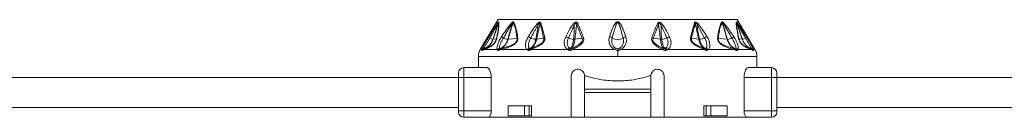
# Model space of a CAD drawing. Header units: millimetres. Extents: x -453 to 1924, y -67 to 428.
# Tile 26 of 88: x 224 to 372, y 158 to 173. Entities that reach past the tile are written whole.
import ezdxf

# ---------------------------------------------------------------- set-up
doc = ezdxf.new("R2010")
doc.units = ezdxf.units.MM

# ---------------------------------------------------------------- blocks, each defined once
blk = doc.blocks.new('Drawing View2')
at = {"color": 7, "linetype": 'Continuous', "lineweight": 18}
for p, q in [((409.46, -39.85), (406.74, -44.37)), ((409.46, -39.85), (445.46, -39.85)), ((445.46, -39.85), (448.17, -44.37)), ((415.88, -40.34), (416.46, -42.56)), ((439.04, -40.34), (438.46, -42.56)), ((440.58, -42.63), (439.44, -40.59)), ((408.02, -42.44), (408.43, -41.81)), ((408.66, -42.82), (409.17, -42.76)), ((410.94, -42.82), (412.28, -42.72)), ((415.23, -42.82), (416.3, -42.67)), ((421.01, -42.81), (422.09, -42.66)), ((433.91, -42.81), (432.82, -42.66)), ((439.68, -42.82), (438.61, -42.67)), ((443.97, -42.82), (442.63, -42.72)), ((445.74, -42.76), (446.25, -42.82)), ((406.99, -44.37), (406.74, -44.37)), ((407.29, -44.37), (407, -44.5)), ((409.3, -44.37), (407.29, -44.37)), ((413.81, -44.37), (409.86, -44.37)), ((419.96, -44.37), (414.4, -44.37)), ((427.02, -44.37), (420.64, -44.37)), ((427.46, -44.25), (427.46, -44.5)), ((427.46, -45.4), (427.46, -44.5)), ((434.27, -44.37), (427.89, -44.37)), ((440.52, -44.37), (434.95, -44.37)), ((445.05, -44.37), (441.1, -44.37)), ((447.62, -44.37), (445.61, -44.37)), ((447.92, -44.5), (447.62, -44.37)), ((448.17, -44.37), (447.93, -44.37)), ((406.46, -45.4), (406.46, -47.1)), ((427.46, -45.4), (406.46, -45.4)), ((448.46, -45.4), (427.46, -45.4)), ((448.46, -47.1), (448.46, -45.4)), ((404.26, -48.6), (404.26, -47.1)), ((404.26, -47.1), (407.77, -47.1)), ((447.15, -47.1), (450.66, -47.1)), ((450.66, -47.1), (450.66, -48.6)), ((251.46, -48.6), (403.46, -48.6)), ((403.46, -48.6), (403.46, -47.9)), ((403.46, -48.6), (404.26, -48.6)), ((403.46, -53.6), (403.46, -48.6)), ((404.26, -53.6), (404.26, -48.6)), ((404.26, -48.6), (408.39, -48.6)), ((408.39, -53.6), (408.39, -48.6)), ((420.46, -48.35), (420.46, -54.6)), ((422.46, -48.35), (422.67, -48.35)), ((422.46, -50.35), (422.46, -48.35)), ((432.25, -48.35), (432.46, -48.35)), ((432.46, -48.35), (432.46, -50.35)), ((434.46, -54.6), (434.46, -48.35)), ((446.52, -53.6), (446.52, -48.6)), ((446.52, -48.6), (450.66, -48.6)), ((451.46, -48.6), (450.66, -48.6)), ((450.66, -48.6), (450.66, -53.6)), ((451.46, -47.9), (451.46, -48.6)), ((451.46, -48.6), (603.46, -48.6)), ((451.46, -48.6), (451.46, -53.6)), ((432.46, -50.35), (422.46, -50.35)), ((422.46, -50.85), (422.46, -50.35)), ((432.46, -50.85), (432.46, -50.35)), ((432.46, -50.85), (422.46, -50.85)), ((422.46, -54.6), (422.46, -50.85)), ((432.46, -50.85), (432.46, -54.6)), ((251.46, -53.1), (403.46, -53.1)), ((410.95, -52.85), (410.95, -54.35)), ((413.42, -52.85), (410.95, -52.85)), ((413.42, -54.35), (413.42, -52.85)), ((413.42, -52.85), (414.09, -52.85)), ((414.09, -54.35), (414.09, -52.85)), ((414.48, -52.85), (414.09, -52.85)), ((414.48, -52.85), (414.48, -54.35)), ((440.43, -52.85), (440.43, -54.35)), ((440.83, -52.85), (440.43, -52.85)), ((440.83, -54.35), (440.83, -52.85)), ((440.83, -52.85), (441.5, -52.85)), ((441.5, -54.35), (441.5, -52.85)), ((443.97, -52.85), (441.5, -52.85)), ((443.97, -52.85), (443.97, -54.35)), ((451.46, -53.1), (603.46, -53.1)), ((403.46, -53.6), (403.46, -53.8)), ((403.46, -53.6), (404.26, -53.6)), ((404.26, -54.6), (404.26, -53.6)), ((404.26, -53.6), (408.39, -53.6)), ((407.96, -54.6), (404.26, -54.6)), ((407.96, -54.6), (420.46, -54.6)), ((413.42, -54.35), (410.95, -54.35)), ((414.09, -54.35), (413.42, -54.35)), ((414.48, -54.35), (414.09, -54.35)), ((422.46, -54.6), (420.46, -54.6)), ((422.46, -54.6), (432.46, -54.6)), ((434.46, -54.6), (432.46, -54.6)), ((434.46, -54.6), (446.96, -54.6)), ((440.83, -54.35), (440.43, -54.35)), ((441.5, -54.35), (440.83, -54.35)), ((443.97, -54.35), (441.5, -54.35)), ((450.66, -53.6), (446.52, -53.6)), ((450.66, -54.6), (446.96, -54.6)), ((450.66, -53.6), (450.66, -54.6)), ((451.46, -53.6), (450.66, -53.6)), ((451.46, -53.6), (451.46, -53.8))]:
    blk.add_line(p, q, dxfattribs=at)
for centre, radius, start, end in [((409.79, -40.34), 0.324, 155.8429, 174.655), ((409.96, -40.44), 0.49, 147.2626, 160.2891), ((411.91, -40.23), 0.386, 187.5089, 203.9881), ((412.15, -40.53), 0.526, 140.7173, 153.7493), ((404.44, -53.17), 16.73, 48.7638, 49.3774), ((416.18, -40.82), 0.57, 122.4971, 138.7551), ((420, -41.96), 1.55, 54.1818, 62.9072), ((421.79, -41.18), 0.791, 114.7837, 129.6376), ((433.13, -41.18), 0.791, 50.3624, 65.2163), ((434.91, -41.96), 1.55, 117.0941, 125.8165), ((438.73, -40.82), 0.57, 41.2449, 57.5029), ((450.54, -53.25), 16.84, 130.6238, 131.2337), ((442.77, -40.53), 0.526, 26.2508, 39.2827), ((443.01, -40.23), 0.386, 336.0145, 352.4888), ((444.95, -40.44), 0.49, 19.7109, 32.7374), ((445.13, -40.34), 0.324, 5.3451, 24.157), ((408.4, -42.27), 0.414, 204.0865, 239.4434), ((409.17, -40.98), 1.91, 239.4043, 254.6198), ((408.66, -42.79), 0.0356, 267.4158, 276.3201), ((409.45, -42.89), 0.304, 131.4359, 155.0717), ((394.89, -65.67), 27.68, 56.3517, 57.0582), ((411.14, -40.74), 2.1, 244.1185, 263.6115), ((412.64, -42.99), 0.446, 123.9682, 142.8148), ((413.33, -44.16), 1.84, 56.6046, 69.537), ((415.3, -40.43), 2.4, 246.2439, 265.3332), ((416.7, -43.08), 0.573, 115.027, 133.6959), ((419.3, -43.69), 1.29, 55.3117, 75.3484), ((420.94, -40.64), 2.19, 245.4117, 266.2911), ((422.58, -43.32), 0.815, 110.5166, 126.6125), ((426.05, -43.33), 0.913, 50.851, 78.7073), ((427.46, -41.01), 1.82, 242.6733, 297.3267), ((428.87, -43.33), 0.913, 101.2927, 129.149), ((432.34, -43.32), 0.815, 53.3875, 69.4834), ((433.97, -40.64), 2.19, 273.7089, 294.5883), ((435.62, -43.69), 1.29, 104.6516, 124.6883), ((438.21, -43.08), 0.573, 46.3041, 64.973), ((439.61, -40.43), 2.4, 274.6668, 293.7561), ((441.59, -44.16), 1.84, 110.463, 123.3954), ((442.27, -42.99), 0.446, 37.1852, 56.0318), ((444, -42.49), 0.332, 265.9431, 271.6453), ((443.77, -40.74), 2.1, 276.3884, 295.8815), ((460.03, -65.67), 27.68, 122.9418, 123.6483), ((445.47, -42.89), 0.304, 24.9283, 48.5641), ((446.25, -42.79), 0.0357, 263.7523, 272.6346), ((445.75, -40.98), 1.91, 285.3802, 300.5957), ((446.51, -42.27), 0.414, 300.5566, 335.9135), ((408.46, -45.4), 2, 149.0362, 180), ((407.43, -44.72), 0.5, 109.1019, 153.0969), ((407.37, -44.65), 0.47, 100.9672, 144.8077), ((407.43, -44.71), 0.482, 109.3625, 154.2596), ((407.7, -44.6), 0.464, 111.8132, 151.3198), ((409.73, -44.73), 0.556, 101.6448, 140.4638), ((409.86, -44.71), 0.489, 111.492, 154.5199), ((409.89, -44.61), 0.399, 113.9413, 162.016), ((410.22, -44.5), 0.374, 116.4592, 160.1268), ((414.25, -44.74), 0.575, 104.4162, 140.4213), ((414.4, -44.7), 0.506, 114.2513, 153.2837), ((414.53, -44.4), 0.248, 134.0214, 187.8098), ((414.63, -44.34), 0.235, 136.7077, 188.1385), ((420.4, -44.69), 0.543, 110.8768, 144.3208), ((420.57, -44.67), 0.521, 122.0688, 155.3334), ((427.53, -44.65), 0.582, 126.5982, 151.6209), ((427.38, -44.65), 0.582, 28.3791, 53.4018), ((434.34, -44.67), 0.521, 24.6665, 57.9313), ((434.51, -44.69), 0.543, 35.6794, 69.1233), ((440.28, -44.34), 0.235, 351.8615, 43.2923), ((440.39, -44.4), 0.248, 352.1904, 45.9787), ((440.52, -44.7), 0.506, 26.7162, 65.7487), ((440.66, -44.74), 0.575, 39.5788, 75.5838), ((444.7, -44.5), 0.374, 19.8732, 63.5408), ((445.03, -44.61), 0.399, 17.9841, 66.0586), ((445.06, -44.71), 0.489, 25.4801, 68.508), ((445.18, -44.73), 0.556, 39.5362, 78.3552), ((447.22, -44.6), 0.464, 28.6802, 68.1868), ((447.54, -44.65), 0.47, 35.1923, 79.0329), ((447.48, -44.71), 0.482, 25.7404, 70.6374), ((447.49, -44.72), 0.5, 26.9031, 70.898), ((446.46, -45.4), 2, 0, 30.9638), ((404.26, -47.9), 0.8, 90, 180), ((450.66, -47.9), 0.8, 0, 90), ((404.26, -53.8), 0.8, 180, 270), ((450.66, -53.8), 0.8, 270, 0)]:
    blk.add_arc(centre, radius, start, end, dxfattribs=at)
for points, knots in [([(408.19, -42.63), (408.4, -42.26), (408.73, -41.67), (409.12, -40.96), (409.33, -40.55), (409.43, -40.38), (409.46, -40.31)], [0, 0, 0, 0, 0.470738, 0.766879, 0.908603, 1, 1, 1, 1]), ([(408.43, -41.81), (408.52, -41.66), (408.75, -41.29), (409.06, -40.82), (409.33, -40.42), (409.44, -40.27), (409.49, -40.21)], [0, 0, 0, 0, 0.253563, 0.655047, 0.855267, 1, 1, 1, 1]), ([(409.5, -40.27), (409.44, -40.45), (409.33, -40.79), (409.15, -41.34), (408.93, -42.01), (408.76, -42.52), (408.66, -42.82)], [0, 0, 0, 0, 0.215335, 0.398234, 0.642077, 1, 1, 1, 1]), ([(409.46, -40.31), (409.41, -40.48), (409.31, -40.82), (409.14, -41.36), (408.92, -42.03), (408.76, -42.53), (408.66, -42.82)], [0, 0, 0, 0, 0.201655, 0.404918, 0.64705, 1, 1, 1, 1]), ([(409.5, -40.27), (409.51, -40.44), (409.52, -40.76), (409.38, -41.68), (409.24, -42.38), (409.17, -42.76)], [0, 0, 0, 0, 0.3425593, 0.6462348, 1, 1, 1, 1]), ([(409.55, -40.17), (409.56, -40.32), (409.58, -40.6), (409.47, -41.47), (409.33, -42.22), (409.24, -42.66)], [0, 0, 0, 0, 0.308412, 0.587789, 1, 1, 1, 1]), ([(409.46, -40.31), (409.47, -40.3), (409.48, -40.29), (409.49, -40.27), (409.5, -40.26), (409.5, -40.26), (409.5, -40.27), (409.5, -40.27)], [0, 0, 0, 0, 0.312066, 0.577689, 0.709478, 0.846396, 1, 1, 1, 1]), ([(409.49, -40.21), (409.51, -40.19), (409.53, -40.17), (409.55, -40.16), (409.55, -40.17), (409.55, -40.17)], [0, 0, 0, 0, 0.527893, 0.7496455, 1, 1, 1, 1]), ([(409.94, -42.44), (410.16, -42.12), (410.52, -41.58), (411.04, -40.84), (411.37, -40.46), (411.53, -40.28)], [0, 0, 0, 0, 0.427707, 0.722359, 1, 1, 1, 1]), ([(410.23, -42.63), (410.42, -42.3), (410.75, -41.75), (411.18, -41), (411.44, -40.58), (411.56, -40.38)], [0, 0, 0, 0, 0.4373839, 0.7346037, 1, 1, 1, 1]), ([(411.56, -40.38), (411.48, -40.71), (411.29, -41.53), (411.05, -42.34), (410.91, -42.82)], [0, 0, 0, 0, 0.404874, 1, 1, 1, 1]), ([(411.67, -40.29), (411.63, -40.46), (411.53, -40.79), (411.37, -41.34), (411.17, -42.01), (411.03, -42.53), (410.94, -42.82)], [0, 0, 0, 0, 0.199401, 0.389589, 0.65075, 1, 1, 1, 1]), ([(411.53, -40.28), (411.55, -40.25), (411.6, -40.21), (411.65, -40.18), (411.69, -40.17), (411.72, -40.17), (411.73, -40.18), (411.74, -40.19)], [0, 0, 0, 0, 0.303841, 0.543349, 0.671179, 0.821746, 1, 1, 1, 1]), ([(411.56, -40.38), (411.57, -40.36), (411.59, -40.33), (411.63, -40.29), (411.65, -40.27), (411.66, -40.27), (411.67, -40.27), (411.67, -40.28), (411.67, -40.29), (411.67, -40.29)], [0, 0, 0, 0, 0.3366965, 0.5652326, 0.6587129, 0.7523062, 0.8216938, 0.9026669, 1, 1, 1, 1]), ([(411.67, -40.29), (411.79, -40.52), (411.99, -40.94), (412.17, -41.79), (412.25, -42.39), (412.28, -42.72)], [0, 0, 0, 0, 0.364986, 0.653176, 1, 1, 1, 1]), ([(411.74, -40.19), (411.83, -40.36), (412.03, -40.73), (412.2, -41.39), (412.32, -42.03), (412.37, -42.42), (412.39, -42.62)], [0, 0, 0, 0, 0.283427, 0.598157, 0.79281, 1, 1, 1, 1]), ([(413.97, -42.44), (414.23, -42.01), (414.65, -41.34), (415.15, -40.71), (415.34, -40.47)], [0, 0, 0, 0, 0.629625, 1, 1, 1, 1]), ([(414.34, -42.63), (414.5, -42.34), (414.74, -41.91), (415.04, -41.35), (415.25, -40.96), (415.4, -40.72), (415.47, -40.59)], [0, 0, 0, 0, 0.429633, 0.636413, 0.813229, 1, 1, 1, 1]), ([(415.47, -40.59), (415.43, -40.94), (415.35, -41.68), (415.2, -42.42), (415.11, -42.82)], [0, 0, 0, 0, 0.460533, 1, 1, 1, 1]), ([(415.75, -40.44), (415.72, -40.61), (415.64, -40.95), (415.52, -41.5), (415.38, -42.12), (415.29, -42.57), (415.23, -42.82)], [0, 0, 0, 0, 0.213459, 0.429379, 0.690191, 1, 1, 1, 1]), ([(415.34, -40.47), (415.37, -40.43), (415.44, -40.36), (415.55, -40.28), (415.63, -40.22), (415.72, -40.2), (415.79, -40.21), (415.85, -40.26), (415.87, -40.31), (415.88, -40.34)], [0, 0, 0, 0, 0.202674, 0.363901, 0.493169, 0.594446, 0.716905, 0.852714, 1, 1, 1, 1]), ([(415.47, -40.59), (415.5, -40.55), (415.54, -40.47), (415.61, -40.38), (415.66, -40.33), (415.69, -40.31), (415.71, -40.31), (415.73, -40.32), (415.74, -40.34), (415.75, -40.38), (415.75, -40.42), (415.75, -40.44)], [0, 0, 0, 0, 0.274116, 0.463194, 0.592982, 0.653123, 0.685144, 0.720858, 0.783468, 0.856593, 1, 1, 1, 1]), ([(415.75, -40.44), (415.87, -40.83), (416.08, -41.54), (416.23, -42.31), (416.3, -42.67)], [0, 0, 0, 0, 0.53826, 1, 1, 1, 1]), ([(419.62, -42.44), (419.76, -42.17), (419.97, -41.78), (420.25, -41.27), (420.47, -40.91), (420.62, -40.69), (420.71, -40.58)], [0, 0, 0, 0, 0.420929, 0.628617, 0.808166, 1, 1, 1, 1]), ([(420.03, -42.63), (420.15, -42.35), (420.33, -41.95), (420.57, -41.43), (420.73, -41.06), (420.85, -40.82), (420.91, -40.7)], [0, 0, 0, 0, 0.425602, 0.634107, 0.812726, 1, 1, 1, 1]), ([(420.71, -40.58), (420.75, -40.53), (420.82, -40.43), (420.95, -40.32), (421.09, -40.25), (421.21, -40.23), (421.32, -40.27), (421.4, -40.35), (421.44, -40.42), (421.46, -40.46)], [0, 0, 0, 0, 0.195281, 0.351729, 0.494735, 0.605844, 0.71819, 0.84666, 1, 1, 1, 1]), ([(420.91, -40.7), (420.91, -41.03), (420.92, -41.73), (420.84, -42.44), (420.8, -42.82)], [0, 0, 0, 0, 0.4557088, 1, 1, 1, 1]), ([(420.91, -40.7), (420.95, -40.61), (421, -40.5), (421.09, -40.39), (421.14, -40.35), (421.17, -40.35), (421.2, -40.35), (421.21, -40.36), (421.24, -40.39), (421.27, -40.47), (421.28, -40.53), (421.28, -40.57)], [0, 0, 0, 0, 0.3889974, 0.4912743, 0.5782214, 0.607166, 0.63573, 0.6660148, 0.7004174, 0.8248318, 1, 1, 1, 1]), ([(421.28, -40.57), (421.26, -40.73), (421.22, -41.05), (421.16, -41.57), (421.09, -42.15), (421.04, -42.58), (421.01, -42.81)], [0, 0, 0, 0, 0.21465, 0.427263, 0.688154, 1, 1, 1, 1]), ([(421.28, -40.57), (421.46, -41), (421.74, -41.68), (422, -42.39), (422.09, -42.66)], [0, 0, 0, 0, 0.619883, 1, 1, 1, 1]), ([(421.46, -40.46), (421.64, -40.89), (421.93, -41.57), (422.19, -42.28), (422.29, -42.55)], [0, 0, 0, 0, 0.620107, 1, 1, 1, 1]), ([(428.69, -42.44), (428.55, -42.02), (428.32, -41.37), (427.99, -40.63), (427.74, -40.29), (427.58, -40.19), (427.49, -40.16), (427.37, -40.17), (427.24, -40.24), (427.08, -40.41), (426.87, -40.75), (426.56, -41.44), (426.36, -42.05), (426.22, -42.44)], [0, 0, 0, 0, 0.25126, 0.396042, 0.462455, 0.47993, 0.495701, 0.509284, 0.540179, 0.56984, 0.63555, 0.761953, 1, 1, 1, 1]), ([(428.29, -42.63), (428.17, -42.2), (427.99, -41.54), (427.75, -40.78), (427.61, -40.42), (427.53, -40.3), (427.5, -40.28), (427.48, -40.26), (427.45, -40.26), (427.42, -40.27), (427.38, -40.31), (427.33, -40.38), (427.25, -40.54), (427.13, -40.89), (426.91, -41.61), (426.73, -42.22), (426.62, -42.63)], [0, 0, 0, 0, 0.264351, 0.412633, 0.474696, 0.48507, 0.49331, 0.496676, 0.499653, 0.505093, 0.516526, 0.530686, 0.554354, 0.619061, 0.749435, 1, 1, 1, 1]), ([(433.46, -40.46), (433.28, -40.89), (432.98, -41.57), (432.72, -42.28), (432.62, -42.55)], [0, 0, 0, 0, 0.620302, 1, 1, 1, 1]), ([(433.63, -40.57), (433.46, -41), (433.17, -41.68), (432.92, -42.39), (432.82, -42.66)], [0, 0, 0, 0, 0.620078, 1, 1, 1, 1]), ([(434.21, -40.58), (434.16, -40.52), (434.08, -40.42), (433.94, -40.3), (433.8, -40.23), (433.67, -40.23), (433.58, -40.28), (433.51, -40.36), (433.48, -40.43), (433.46, -40.46)], [0, 0, 0, 0, 0.215253, 0.384528, 0.526066, 0.634008, 0.741365, 0.859377, 1, 1, 1, 1]), ([(434.01, -40.7), (433.97, -40.61), (433.92, -40.5), (433.82, -40.38), (433.77, -40.36), (433.75, -40.35), (433.73, -40.35), (433.7, -40.36), (433.67, -40.4), (433.65, -40.47), (433.64, -40.54), (433.63, -40.57)], [0, 0, 0, 0, 0.388357, 0.520208, 0.561559, 0.599385, 0.626917, 0.655418, 0.720654, 0.8386, 1, 1, 1, 1]), ([(433.91, -42.81), (433.86, -42.42), (433.8, -41.87), (433.72, -41.21), (433.67, -40.85), (433.64, -40.65), (433.63, -40.57)], [0, 0, 0, 0, 0.523004, 0.738676, 0.891237, 1, 1, 1, 1]), ([(434.12, -42.82), (434.06, -42.32), (433.98, -41.62), (434, -40.91), (434.01, -40.7)], [0, 0, 0, 0, 0.713706, 1, 1, 1, 1]), ([(434.88, -42.63), (434.7, -42.21), (434.42, -41.57), (434.11, -40.93), (434.01, -40.7)], [0, 0, 0, 0, 0.653194, 1, 1, 1, 1]), ([(435.29, -42.44), (435.08, -42.03), (434.76, -41.39), (434.35, -40.79), (434.21, -40.58)], [0, 0, 0, 0, 0.647777, 1, 1, 1, 1]), ([(439.16, -40.44), (439.05, -40.83), (438.84, -41.54), (438.68, -42.31), (438.61, -42.67)], [0, 0, 0, 0, 0.538008, 1, 1, 1, 1]), ([(439.58, -40.47), (439.53, -40.42), (439.43, -40.31), (439.28, -40.22), (439.17, -40.2), (439.11, -40.22), (439.06, -40.27), (439.05, -40.31), (439.04, -40.34)], [0, 0, 0, 0, 0.288282, 0.527872, 0.63604, 0.745985, 0.866726, 1, 1, 1, 1]), ([(439.44, -40.59), (439.4, -40.52), (439.36, -40.44), (439.29, -40.36), (439.26, -40.33), (439.23, -40.32), (439.21, -40.31), (439.2, -40.32), (439.18, -40.33), (439.16, -40.38), (439.16, -40.42), (439.16, -40.44)], [0, 0, 0, 0, 0.417962, 0.499227, 0.568004, 0.625153, 0.663526, 0.70174, 0.744407, 0.854368, 1, 1, 1, 1]), ([(439.68, -42.82), (439.59, -42.41), (439.47, -41.81), (439.31, -41.1), (439.23, -40.72), (439.18, -40.52), (439.16, -40.44)], [0, 0, 0, 0, 0.520969, 0.746084, 0.897635, 1, 1, 1, 1]), ([(439.81, -42.82), (439.69, -42.29), (439.52, -41.55), (439.46, -40.81), (439.44, -40.59)], [0, 0, 0, 0, 0.71325, 1, 1, 1, 1]), ([(440.95, -42.44), (440.71, -42.06), (440.29, -41.38), (439.79, -40.75), (439.58, -40.47)], [0, 0, 0, 0, 0.570277, 1, 1, 1, 1]), ([(443.18, -40.19), (443.08, -40.36), (442.88, -40.73), (442.72, -41.39), (442.6, -42.03), (442.55, -42.42), (442.52, -42.62)], [0, 0, 0, 0, 0.2837068, 0.5987607, 0.793171, 1, 1, 1, 1]), ([(443.24, -40.29), (443.13, -40.52), (442.92, -40.94), (442.74, -41.79), (442.67, -42.39), (442.63, -42.72)], [0, 0, 0, 0, 0.365567, 0.653732, 1, 1, 1, 1]), ([(443.39, -40.28), (443.36, -40.25), (443.31, -40.21), (443.26, -40.18), (443.22, -40.17), (443.19, -40.17), (443.18, -40.18), (443.18, -40.19)], [0, 0, 0, 0, 0.317365, 0.562223, 0.68531, 0.828098, 1, 1, 1, 1]), ([(443.36, -40.38), (443.34, -40.36), (443.32, -40.32), (443.29, -40.29), (443.27, -40.27), (443.26, -40.27), (443.25, -40.27), (443.24, -40.28), (443.24, -40.29), (443.24, -40.29)], [0, 0, 0, 0, 0.350592, 0.583117, 0.673422, 0.761724, 0.827666, 0.905665, 1, 1, 1, 1]), ([(443.97, -42.82), (443.85, -42.41), (443.68, -41.81), (443.47, -41.07), (443.34, -40.64), (443.27, -40.4), (443.24, -40.29)], [0, 0, 0, 0, 0.493755, 0.710629, 0.876371, 1, 1, 1, 1]), ([(444.01, -42.82), (443.91, -42.49), (443.75, -41.93), (443.52, -41.11), (443.41, -40.63), (443.36, -40.38)], [0, 0, 0, 0, 0.40792, 0.697704, 1, 1, 1, 1]), ([(444.69, -42.63), (444.5, -42.31), (444.18, -41.77), (443.75, -41.02), (443.49, -40.59), (443.36, -40.38)], [0, 0, 0, 0, 0.425144, 0.717363, 1, 1, 1, 1]), ([(444.97, -42.44), (444.76, -42.13), (444.41, -41.6), (443.89, -40.86), (443.56, -40.47), (443.39, -40.28)], [0, 0, 0, 0, 0.415711, 0.705132, 1, 1, 1, 1]), ([(445.67, -42.66), (445.6, -42.26), (445.46, -41.56), (445.34, -40.65), (445.35, -40.34), (445.36, -40.17)], [0, 0, 0, 0, 0.366467, 0.656613, 1, 1, 1, 1]), ([(445.36, -40.17), (445.37, -40.17), (445.37, -40.16), (445.39, -40.17), (445.41, -40.19), (445.42, -40.21)], [0, 0, 0, 0, 0.222827, 0.488483, 1, 1, 1, 1]), ([(445.74, -42.76), (445.67, -42.36), (445.53, -41.66), (445.39, -40.75), (445.41, -40.44), (445.41, -40.27)], [0, 0, 0, 0, 0.368099, 0.658336, 1, 1, 1, 1]), ([(445.41, -40.27), (445.41, -40.27), (445.41, -40.26), (445.42, -40.26), (445.42, -40.27), (445.43, -40.29), (445.44, -40.3), (445.45, -40.31)], [0, 0, 0, 0, 0.1325738, 0.2714669, 0.4378353, 0.6868287, 1, 1, 1, 1]), ([(446.25, -42.82), (446.11, -42.4), (445.91, -41.79), (445.67, -41.04), (445.53, -40.62), (445.45, -40.37), (445.41, -40.27)], [0, 0, 0, 0, 0.5028072, 0.7085926, 0.8855603, 1, 1, 1, 1]), ([(445.42, -40.21), (445.45, -40.24), (445.51, -40.32), (445.67, -40.54), (445.91, -40.91), (446.34, -41.57), (446.68, -42.1), (446.89, -42.44)], [0, 0, 0, 0, 0.063949, 0.139633, 0.317237, 0.568463, 1, 1, 1, 1]), ([(446.26, -42.82), (446.14, -42.47), (445.95, -41.88), (445.67, -41.04), (445.53, -40.56), (445.45, -40.31)], [0, 0, 0, 0, 0.426007, 0.700145, 1, 1, 1, 1]), ([(445.45, -40.31), (445.5, -40.4), (445.62, -40.62), (445.85, -41.06), (446.22, -41.74), (446.53, -42.28), (446.72, -42.63)], [0, 0, 0, 0, 0.12348, 0.298954, 0.554672, 1, 1, 1, 1]), ([(406.99, -44.37), (407.02, -44.29), (407.09, -44.08), (407.35, -43.58), (407.68, -43), (407.92, -42.61), (408.02, -42.44)], [0, 0, 0, 0, 0.210078, 0.472065, 0.762912, 1, 1, 1, 1]), ([(408.66, -42.82), (408.56, -43.05), (408.38, -43.47), (407.88, -43.97), (407.48, -44.15), (407.26, -44.25)], [0, 0, 0, 0, 0.361519, 0.649049, 1, 1, 1, 1]), ([(408.66, -42.82), (408.57, -43.05), (408.39, -43.45), (407.9, -43.96), (407.5, -44.15), (407.27, -44.25)], [0, 0, 0, 0, 0.351286, 0.635427, 1, 1, 1, 1]), ([(407.28, -44.18), (407.3, -44.15), (407.35, -44.07), (407.47, -43.85), (407.66, -43.52), (407.92, -43.08), (408.1, -42.78), (408.19, -42.63)], [0, 0, 0, 0, 0.117161, 0.239899, 0.491313, 0.74564, 1, 1, 1, 1]), ([(409.24, -42.66), (409.23, -42.71), (409.21, -42.82), (409.14, -43), (409.04, -43.19), (408.88, -43.42), (408.65, -43.66), (408.35, -43.89), (408.01, -44.08), (407.63, -44.25), (407.41, -44.33), (407.29, -44.37)], [0, 0, 0, 0, 0.053488, 0.101165, 0.145724, 0.192526, 0.283011, 0.383772, 0.541991, 0.738283, 1, 1, 1, 1]), ([(409.17, -42.76), (409.16, -42.8), (409.14, -42.89), (409.09, -43.03), (409.01, -43.18), (408.9, -43.33), (408.78, -43.47), (408.61, -43.63), (408.07, -44), (407.77, -44.09), (407.53, -44.17)], [0, 0, 0, 0, 0.051327, 0.09442, 0.134349, 0.174419, 0.220939, 0.27713, 0.398157, 1, 1, 1, 1]), ([(409.3, -44.37), (409.28, -44.32), (409.24, -44.2), (409.27, -43.92), (409.37, -43.52), (409.59, -43.01), (409.82, -42.63), (409.94, -42.44)], [0, 0, 0, 0, 0.137707, 0.297654, 0.485766, 0.740451, 1, 1, 1, 1]), ([(409.62, -44.18), (409.62, -44.15), (409.61, -44.07), (409.65, -43.85), (409.76, -43.52), (409.96, -43.08), (410.14, -42.78), (410.23, -42.63)], [0, 0, 0, 0, 0.117122, 0.23984, 0.491204, 0.745529, 1, 1, 1, 1]), ([(410.91, -42.82), (410.84, -43.01), (410.72, -43.35), (410.44, -43.72), (410.12, -44.04), (409.85, -44.17), (409.68, -44.25)], [0, 0, 0, 0, 0.294643, 0.521096, 0.701932, 1, 1, 1, 1]), ([(410.94, -42.82), (410.87, -43.01), (410.75, -43.35), (410.48, -43.72), (410.15, -44.03), (409.89, -44.17), (409.72, -44.25)], [0, 0, 0, 0, 0.294538, 0.521008, 0.701872, 1, 1, 1, 1]), ([(412.39, -42.62), (412.39, -42.67), (412.4, -42.77), (412.37, -42.94), (412.29, -43.12), (412.07, -43.43), (411.63, -43.75), (411.09, -43.99), (410.49, -44.21), (410.09, -44.31), (409.86, -44.37)], [0, 0, 0, 0, 0.054232, 0.103303, 0.150337, 0.200897, 0.369635, 0.542742, 0.734318, 1, 1, 1, 1]), ([(412.28, -42.72), (412.29, -42.76), (412.3, -42.84), (412.28, -42.97), (412.22, -43.12), (412.12, -43.26), (411.98, -43.39), (411.78, -43.54), (411.07, -43.92), (410.51, -44.05), (410.05, -44.17)], [0, 0, 0, 0, 0.051613, 0.09536, 0.137319, 0.180165, 0.228028, 0.285272, 0.402314, 1, 1, 1, 1]), ([(410.91, -42.82), (410.92, -42.82), (410.93, -42.82), (410.94, -42.82), (410.94, -42.82)], [0, 0, 0, 0, 0.559976, 1, 1, 1, 1]), ([(413.81, -44.37), (413.76, -44.32), (413.64, -44.2), (413.56, -43.93), (413.54, -43.54), (413.65, -43.02), (413.86, -42.64), (413.97, -42.44)], [0, 0, 0, 0, 0.136663, 0.294577, 0.479617, 0.72985, 1, 1, 1, 1]), ([(414.11, -44.18), (414.08, -44.15), (414.03, -44.07), (413.98, -43.85), (413.99, -43.52), (414.1, -43.08), (414.26, -42.78), (414.34, -42.63)], [0, 0, 0, 0, 0.117118, 0.239833, 0.491188, 0.745502, 1, 1, 1, 1]), ([(415.11, -42.82), (415.06, -43.01), (414.98, -43.33), (414.77, -43.7), (414.53, -44.02), (414.32, -44.15), (414.19, -44.24)], [0, 0, 0, 0, 0.287161, 0.511571, 0.692984, 1, 1, 1, 1]), ([(415.23, -42.82), (415.19, -43), (415.1, -43.32), (414.91, -43.68), (414.67, -44), (414.48, -44.14), (414.36, -44.22)], [0, 0, 0, 0, 0.28629, 0.510661, 0.69222, 1, 1, 1, 1]), ([(416.46, -42.56), (416.47, -42.64), (416.49, -42.79), (416.42, -43.04), (416.25, -43.3), (415.88, -43.65), (415.24, -44.02), (414.7, -44.25), (414.4, -44.37)], [0, 0, 0, 0, 0.0942, 0.182499, 0.278775, 0.389657, 0.657979, 1, 1, 1, 1]), ([(416.3, -42.67), (416.32, -42.73), (416.34, -42.81), (416.32, -42.94), (416.28, -43.04), (416.23, -43.14), (416.12, -43.28), (415.82, -43.54), (415.23, -43.86), (414.74, -44.06), (414.46, -44.18)], [0, 0, 0, 0, 0.088148, 0.127362, 0.165638, 0.20809, 0.253003, 0.357761, 0.633199, 1, 1, 1, 1]), ([(415.11, -42.82), (415.14, -42.82), (415.18, -42.82), (415.22, -42.82), (415.23, -42.82)], [0, 0, 0, 0, 0.559847, 1, 1, 1, 1]), ([(419.96, -44.37), (419.84, -44.29), (419.58, -44.09), (419.39, -43.58), (419.39, -43), (419.55, -42.61), (419.62, -42.44)], [0, 0, 0, 0, 0.2091723, 0.4692564, 0.7606952, 1, 1, 1, 1]), ([(420.21, -44.18), (420.16, -44.15), (420.07, -44.07), (419.93, -43.85), (419.84, -43.52), (419.86, -43.08), (419.97, -42.78), (420.03, -42.63)], [0, 0, 0, 0, 0.117159, 0.239896, 0.491308, 0.745636, 1, 1, 1, 1]), ([(420.8, -42.82), (420.77, -43.02), (420.72, -43.41), (420.55, -43.92), (420.39, -44.12), (420.29, -44.23)], [0, 0, 0, 0, 0.321949, 0.6179, 1, 1, 1, 1]), ([(422.09, -42.66), (422.12, -42.72), (422.16, -42.84), (422.14, -43.04), (422.02, -43.26), (421.55, -43.73), (421.01, -43.98), (420.56, -44.2)], [0, 0, 0, 0, 0.097572, 0.186101, 0.286324, 0.407959, 1, 1, 1, 1]), ([(421.01, -42.81), (420.98, -43.02), (420.92, -43.4), (420.76, -43.89), (420.63, -44.09), (420.56, -44.2)], [0, 0, 0, 0, 0.342164, 0.623264, 1, 1, 1, 1]), ([(422.29, -42.55), (422.31, -42.63), (422.36, -42.78), (422.33, -43.04), (422.2, -43.31), (421.87, -43.67), (421.33, -44.03), (420.86, -44.27), (420.64, -44.37)], [0, 0, 0, 0, 0.103652, 0.20385, 0.314185, 0.440662, 0.737374, 1, 1, 1, 1]), ([(420.8, -42.82), (420.84, -42.82), (420.92, -42.82), (420.98, -42.82), (421.01, -42.81)], [0, 0, 0, 0, 0.559728, 1, 1, 1, 1]), ([(426.22, -42.44), (426.18, -42.61), (426.11, -42.93), (426.18, -43.37), (426.31, -43.7), (426.5, -43.98), (426.73, -44.22), (426.93, -44.33), (427.02, -44.37)], [0, 0, 0, 0, 0.237372, 0.431825, 0.589432, 0.718601, 0.877817, 1, 1, 1, 1]), ([(426.62, -42.63), (426.59, -42.78), (426.53, -43.08), (426.61, -43.52), (426.79, -43.85), (426.99, -44.07), (427.12, -44.15), (427.19, -44.18)], [0, 0, 0, 0, 0.254556, 0.508885, 0.760231, 0.882933, 1, 1, 1, 1]), ([(427.73, -44.18), (427.79, -44.15), (427.92, -44.07), (428.12, -43.85), (428.3, -43.52), (428.39, -43.08), (428.32, -42.78), (428.29, -42.63)], [0, 0, 0, 0, 0.11715, 0.23987, 0.49125, 0.745581, 1, 1, 1, 1]), ([(427.89, -44.37), (428, -44.32), (428.23, -44.19), (428.49, -43.89), (428.71, -43.48), (428.81, -42.97), (428.73, -42.61), (428.69, -42.44)], [0, 0, 0, 0, 0.147122, 0.312406, 0.50794, 0.764712, 1, 1, 1, 1]), ([(432.62, -42.55), (432.6, -42.63), (432.56, -42.78), (432.59, -43.03), (432.7, -43.28), (433, -43.64), (433.55, -44.01), (434.03, -44.25), (434.27, -44.37)], [0, 0, 0, 0, 0.1017236, 0.1977442, 0.3042694, 0.4235864, 0.7110771, 1, 1, 1, 1]), ([(432.82, -42.66), (432.8, -42.72), (432.76, -42.83), (432.77, -43.03), (432.88, -43.24), (433.34, -43.72), (433.89, -43.98), (434.36, -44.2)], [0, 0, 0, 0, 0.09476, 0.180727, 0.278153, 0.391304, 1, 1, 1, 1]), ([(434.36, -44.2), (434.28, -44.09), (434.15, -43.89), (433.99, -43.4), (433.94, -43.02), (433.91, -42.81)], [0, 0, 0, 0, 0.37661, 0.657741, 1, 1, 1, 1]), ([(434.12, -42.82), (434.07, -42.82), (434, -42.82), (433.93, -42.82), (433.91, -42.81)], [0, 0, 0, 0, 0.559727, 1, 1, 1, 1]), ([(434.62, -44.23), (434.53, -44.12), (434.37, -43.93), (434.2, -43.42), (434.14, -43.03), (434.12, -42.82)], [0, 0, 0, 0, 0.371267, 0.671006, 1, 1, 1, 1]), ([(434.7, -44.18), (434.75, -44.15), (434.85, -44.07), (434.98, -43.85), (435.07, -43.52), (435.06, -43.08), (434.94, -42.78), (434.88, -42.63)], [0, 0, 0, 0, 0.117149, 0.239869, 0.491248, 0.745576, 1, 1, 1, 1]), ([(434.95, -44.37), (435.04, -44.32), (435.22, -44.19), (435.41, -43.89), (435.53, -43.48), (435.51, -42.97), (435.36, -42.61), (435.29, -42.44)], [0, 0, 0, 0, 0.1468149, 0.3117355, 0.5067024, 0.7623101, 1, 1, 1, 1]), ([(438.46, -42.56), (438.45, -42.64), (438.43, -42.79), (438.5, -43.04), (438.67, -43.3), (439.03, -43.65), (439.68, -44.02), (440.21, -44.25), (440.52, -44.37)], [0, 0, 0, 0, 0.0944189, 0.1824922, 0.2787502, 0.3896868, 0.6580242, 1, 1, 1, 1]), ([(438.61, -42.67), (438.6, -42.73), (438.58, -42.81), (438.6, -42.94), (438.63, -43.04), (438.69, -43.14), (438.8, -43.28), (439.1, -43.54), (439.68, -43.86), (440.17, -44.06), (440.45, -44.18)], [0, 0, 0, 0, 0.08814, 0.127354, 0.16563, 0.208084, 0.253003, 0.357789, 0.633246, 1, 1, 1, 1]), ([(440.56, -44.22), (440.5, -44.18), (440.35, -44.09), (440.15, -43.88), (439.97, -43.61), (439.8, -43.27), (439.72, -42.98), (439.68, -42.82)], [0, 0, 0, 0, 0.154753, 0.378155, 0.536035, 0.740167, 1, 1, 1, 1]), ([(439.81, -42.82), (439.78, -42.82), (439.73, -42.82), (439.7, -42.82), (439.68, -42.82)], [0, 0, 0, 0, 0.559847, 1, 1, 1, 1]), ([(440.72, -44.24), (440.66, -44.2), (440.49, -44.11), (440.29, -43.9), (440.1, -43.63), (439.93, -43.29), (439.85, -42.99), (439.81, -42.82)], [0, 0, 0, 0, 0.154429, 0.377318, 0.534784, 0.73906, 1, 1, 1, 1]), ([(440.8, -44.18), (440.83, -44.15), (440.89, -44.07), (440.94, -43.85), (440.93, -43.52), (440.81, -43.08), (440.66, -42.78), (440.58, -42.63)], [0, 0, 0, 0, 0.117149, 0.239869, 0.491247, 0.745575, 1, 1, 1, 1]), ([(441.1, -44.37), (441.16, -44.32), (441.28, -44.19), (441.36, -43.89), (441.37, -43.49), (441.24, -42.98), (441.04, -42.61), (440.95, -42.44)], [0, 0, 0, 0, 0.146737, 0.311562, 0.506363, 0.761707, 1, 1, 1, 1]), ([(442.52, -42.62), (442.52, -42.67), (442.51, -42.78), (442.55, -42.95), (442.63, -43.13), (442.8, -43.37), (443.08, -43.61), (443.49, -43.84), (444.18, -44.14), (444.69, -44.28), (445.05, -44.37)], [0, 0, 0, 0, 0.055904, 0.10622, 0.153662, 0.203296, 0.307891, 0.418501, 0.590067, 1, 1, 1, 1]), ([(442.63, -42.72), (442.62, -42.76), (442.61, -42.84), (442.63, -42.98), (442.7, -43.13), (442.8, -43.27), (443.04, -43.49), (443.82, -43.9), (444.41, -44.05), (444.87, -44.17)], [0, 0, 0, 0, 0.053191, 0.098086, 0.139814, 0.182632, 0.23063, 0.405048, 1, 1, 1, 1]), ([(445.19, -44.25), (444.99, -44.14), (444.64, -43.95), (444.21, -43.45), (444.06, -43.05), (443.97, -42.82)], [0, 0, 0, 0, 0.365428, 0.649355, 1, 1, 1, 1]), ([(445.23, -44.25), (445.14, -44.21), (444.91, -44.1), (444.58, -43.84), (444.23, -43.42), (444.09, -43.04), (444.01, -42.82)], [0, 0, 0, 0, 0.171049, 0.404806, 0.657867, 1, 1, 1, 1]), ([(445.29, -44.18), (445.3, -44.15), (445.3, -44.07), (445.26, -43.85), (445.16, -43.52), (444.96, -43.08), (444.78, -42.78), (444.69, -42.63)], [0, 0, 0, 0, 0.117146, 0.239913, 0.491348, 0.745631, 1, 1, 1, 1]), ([(445.61, -44.37), (445.64, -44.22), (445.69, -43.91), (445.45, -43.28), (445.19, -42.78), (445.04, -42.54), (444.97, -42.44)], [0, 0, 0, 0, 0.323235, 0.671392, 0.858958, 1, 1, 1, 1]), ([(447.62, -44.37), (447.49, -44.33), (447.25, -44.24), (446.8, -44.03), (446.41, -43.78), (446.13, -43.51), (445.98, -43.34), (445.86, -43.16), (445.77, -42.99), (445.71, -42.82), (445.68, -42.71), (445.67, -42.66)], [0, 0, 0, 0, 0.285538, 0.509527, 0.703242, 0.765072, 0.819711, 0.859429, 0.901399, 0.9481, 1, 1, 1, 1]), ([(447.39, -44.17), (447.12, -44.09), (446.81, -44.01), (446.22, -43.56), (446.07, -43.41), (445.98, -43.29), (445.89, -43.16), (445.82, -43.02), (445.77, -42.88), (445.75, -42.8), (445.74, -42.76)], [0, 0, 0, 0, 0.656198, 0.757587, 0.799792, 0.836227, 0.871671, 0.907777, 0.950014, 1, 1, 1, 1]), ([(447.64, -44.25), (447.54, -44.21), (447.3, -44.11), (446.93, -43.86), (446.52, -43.44), (446.35, -43.05), (446.25, -42.82)], [0, 0, 0, 0, 0.155639, 0.387571, 0.650535, 1, 1, 1, 1]), ([(447.65, -44.25), (447.55, -44.21), (447.3, -44.11), (446.93, -43.86), (446.52, -43.44), (446.35, -43.05), (446.26, -42.82)], [0, 0, 0, 0, 0.155657, 0.38755, 0.650476, 1, 1, 1, 1]), ([(446.72, -42.63), (446.81, -42.78), (446.99, -43.08), (447.25, -43.52), (447.44, -43.85), (447.57, -44.07), (447.61, -44.15), (447.63, -44.18)], [0, 0, 0, 0, 0.25439, 0.508653, 0.760076, 0.882848, 1, 1, 1, 1]), ([(446.89, -42.44), (447.01, -42.63), (447.25, -43.02), (447.57, -43.59), (447.83, -44.08), (447.9, -44.28), (447.93, -44.37)], [0, 0, 0, 0, 0.259149, 0.531128, 0.788083, 1, 1, 1, 1]), ([(406.98, -44.5), (406.97, -44.49), (406.96, -44.47), (406.98, -44.4), (406.99, -44.37)], [0, 0, 0, 0, 0.5520112, 1, 1, 1, 1]), ([(407, -44.5), (406.99, -44.5), (406.99, -44.5), (406.98, -44.5), (406.98, -44.5)], [0, 0, 0, 0, 0.560051, 1, 1, 1, 1]), ([(407.26, -44.25), (407.26, -44.25), (407.26, -44.24), (407.27, -44.2), (407.28, -44.18)], [0, 0, 0, 0, 0.543645, 1, 1, 1, 1]), ([(407.27, -44.25), (407.27, -44.25), (407.27, -44.25), (407.27, -44.25), (407.26, -44.25)], [0, 0, 0, 0, 0.560002, 1, 1, 1, 1]), ([(407.53, -44.17), (407.48, -44.18), (407.38, -44.22), (407.31, -44.24), (407.27, -44.25)], [0, 0, 0, 0, 0.534048, 1, 1, 1, 1]), ([(409.42, -44.49), (409.39, -44.48), (409.34, -44.46), (409.31, -44.4), (409.3, -44.37)], [0, 0, 0, 0, 0.530896, 1, 1, 1, 1]), ([(409.51, -44.49), (409.49, -44.49), (409.46, -44.5), (409.43, -44.5), (409.42, -44.49)], [0, 0, 0, 0, 0.560194, 1, 1, 1, 1]), ([(409.86, -44.37), (409.8, -44.4), (409.67, -44.44), (409.56, -44.47), (409.51, -44.49)], [0, 0, 0, 0, 0.555292, 1, 1, 1, 1]), ([(409.68, -44.25), (409.66, -44.24), (409.63, -44.23), (409.62, -44.2), (409.62, -44.18)], [0, 0, 0, 0, 0.5231365, 1, 1, 1, 1]), ([(409.72, -44.25), (409.71, -44.25), (409.7, -44.25), (409.69, -44.25), (409.68, -44.25)], [0, 0, 0, 0, 0.560007, 1, 1, 1, 1]), ([(410.05, -44.17), (409.99, -44.18), (409.88, -44.21), (409.77, -44.24), (409.72, -44.25)], [0, 0, 0, 0, 0.554562, 1, 1, 1, 1]), ([(413.95, -44.47), (413.92, -44.46), (413.86, -44.43), (413.83, -44.39), (413.81, -44.37)], [0, 0, 0, 0, 0.579744, 1, 1, 1, 1]), ([(414.28, -44.43), (414.23, -44.46), (414.14, -44.49), (414.02, -44.49), (413.97, -44.48), (413.95, -44.47)], [0, 0, 0, 0, 0.4821932, 0.7402634, 1, 1, 1, 1]), ([(414.19, -44.24), (414.17, -44.23), (414.14, -44.21), (414.12, -44.19), (414.11, -44.18)], [0, 0, 0, 0, 0.574767, 1, 1, 1, 1]), ([(414.36, -44.22), (414.32, -44.23), (414.26, -44.25), (414.21, -44.24), (414.19, -44.24)], [0, 0, 0, 0, 0.5416872, 1, 1, 1, 1]), ([(414.4, -44.37), (414.38, -44.39), (414.34, -44.41), (414.3, -44.42), (414.28, -44.43)], [0, 0, 0, 0, 0.5583762, 1, 1, 1, 1]), ([(414.46, -44.18), (414.44, -44.19), (414.41, -44.2), (414.37, -44.22), (414.36, -44.22)], [0, 0, 0, 0, 0.557314, 1, 1, 1, 1]), ([(420.1, -44.45), (420.07, -44.44), (420.02, -44.42), (419.98, -44.39), (419.96, -44.37)], [0, 0, 0, 0, 0.55931, 1, 1, 1, 1]), ([(420.64, -44.37), (420.59, -44.4), (420.5, -44.45), (420.35, -44.49), (420.21, -44.49), (420.14, -44.46), (420.1, -44.45)], [0, 0, 0, 0, 0.273675, 0.544486, 0.766897, 1, 1, 1, 1]), ([(420.29, -44.23), (420.28, -44.22), (420.25, -44.21), (420.22, -44.19), (420.21, -44.18)], [0, 0, 0, 0, 0.555851, 1, 1, 1, 1]), ([(420.56, -44.2), (420.54, -44.21), (420.49, -44.23), (420.42, -44.24), (420.35, -44.24), (420.31, -44.23), (420.29, -44.23)], [0, 0, 0, 0, 0.255573, 0.503234, 0.749597, 1, 1, 1, 1]), ([(420.64, -44.37), (420.62, -44.33), (420.58, -44.24), (420.56, -44.21), (420.56, -44.2)], [0, 0, 0, 0, 0.5592992, 1, 1, 1, 1]), ([(427.02, -44.37), (427.1, -44.41), (427.23, -44.48), (427.39, -44.49), (427.46, -44.5)], [0, 0, 0, 0, 0.54913, 1, 1, 1, 1]), ([(427.19, -44.18), (427.23, -44.2), (427.31, -44.24), (427.41, -44.25), (427.46, -44.25)], [0, 0, 0, 0, 0.511372, 1, 1, 1, 1]), ([(427.46, -44.25), (427.49, -44.25), (427.55, -44.25), (427.64, -44.22), (427.7, -44.2), (427.73, -44.18)], [0, 0, 0, 0, 0.325553, 0.611247, 1, 1, 1, 1]), ([(427.46, -44.5), (427.51, -44.5), (427.61, -44.49), (427.76, -44.45), (427.84, -44.4), (427.89, -44.37)], [0, 0, 0, 0, 0.3329763, 0.6197469, 1, 1, 1, 1]), ([(434.36, -44.2), (434.35, -44.22), (434.33, -44.25), (434.29, -44.34), (434.27, -44.37)], [0, 0, 0, 0, 0.5592821, 1, 1, 1, 1]), ([(434.27, -44.37), (434.32, -44.4), (434.42, -44.45), (434.56, -44.49), (434.7, -44.49), (434.78, -44.46), (434.82, -44.45)], [0, 0, 0, 0, 0.273593, 0.542673, 0.764584, 1, 1, 1, 1]), ([(434.36, -44.2), (434.38, -44.21), (434.42, -44.23), (434.49, -44.24), (434.56, -44.24), (434.6, -44.23), (434.62, -44.23)], [0, 0, 0, 0, 0.255568, 0.50322, 0.749583, 1, 1, 1, 1]), ([(434.62, -44.23), (434.64, -44.22), (434.67, -44.21), (434.69, -44.19), (434.7, -44.18)], [0, 0, 0, 0, 0.555849, 1, 1, 1, 1]), ([(434.82, -44.45), (434.84, -44.44), (434.89, -44.42), (434.93, -44.39), (434.95, -44.37)], [0, 0, 0, 0, 0.55931, 1, 1, 1, 1]), ([(440.45, -44.18), (440.47, -44.19), (440.51, -44.2), (440.54, -44.22), (440.56, -44.22)], [0, 0, 0, 0, 0.557314, 1, 1, 1, 1]), ([(440.52, -44.37), (440.54, -44.39), (440.58, -44.41), (440.61, -44.42), (440.63, -44.43)], [0, 0, 0, 0, 0.558376, 1, 1, 1, 1]), ([(440.56, -44.22), (440.57, -44.23), (440.61, -44.24), (440.65, -44.25), (440.69, -44.25), (440.71, -44.24), (440.72, -44.24)], [0, 0, 0, 0, 0.252688, 0.501352, 0.749494, 1, 1, 1, 1]), ([(440.63, -44.43), (440.69, -44.46), (440.78, -44.49), (440.89, -44.49), (440.94, -44.48), (440.97, -44.47)], [0, 0, 0, 0, 0.483067, 0.740048, 1, 1, 1, 1]), ([(440.72, -44.24), (440.74, -44.23), (440.77, -44.22), (440.79, -44.19), (440.8, -44.18)], [0, 0, 0, 0, 0.549544, 1, 1, 1, 1]), ([(440.97, -44.47), (441, -44.46), (441.05, -44.43), (441.09, -44.39), (441.1, -44.37)], [0, 0, 0, 0, 0.554606, 1, 1, 1, 1]), ([(444.87, -44.17), (444.93, -44.18), (445.04, -44.21), (445.14, -44.24), (445.19, -44.25)], [0, 0, 0, 0, 0.554562, 1, 1, 1, 1]), ([(445.05, -44.37), (445.12, -44.4), (445.24, -44.44), (445.36, -44.47), (445.41, -44.49)], [0, 0, 0, 0, 0.555292, 1, 1, 1, 1]), ([(445.19, -44.25), (445.2, -44.25), (445.22, -44.25), (445.23, -44.25), (445.23, -44.25)], [0, 0, 0, 0, 0.560007, 1, 1, 1, 1]), ([(445.23, -44.25), (445.25, -44.24), (445.28, -44.23), (445.29, -44.2), (445.29, -44.18)], [0, 0, 0, 0, 0.552472, 1, 1, 1, 1]), ([(445.41, -44.49), (445.43, -44.49), (445.46, -44.5), (445.49, -44.5), (445.5, -44.49)], [0, 0, 0, 0, 0.560194, 1, 1, 1, 1]), ([(445.5, -44.49), (445.53, -44.48), (445.58, -44.46), (445.6, -44.4), (445.61, -44.37)], [0, 0, 0, 0, 0.5601162, 1, 1, 1, 1]), ([(447.64, -44.25), (447.6, -44.24), (447.52, -44.21), (447.43, -44.18), (447.39, -44.17)], [0, 0, 0, 0, 0.542941, 1, 1, 1, 1]), ([(447.63, -44.18), (447.64, -44.2), (447.66, -44.24), (447.65, -44.25), (447.65, -44.25)], [0, 0, 0, 0, 0.510723, 1, 1, 1, 1]), ([(447.65, -44.25), (447.65, -44.25), (447.65, -44.25), (447.64, -44.25), (447.64, -44.25)], [0, 0, 0, 0, 0.55978, 1, 1, 1, 1]), ([(447.93, -44.5), (447.93, -44.5), (447.93, -44.5), (447.92, -44.5), (447.92, -44.5)], [0, 0, 0, 0, 0.559761, 1, 1, 1, 1]), ([(447.93, -44.37), (447.94, -44.41), (447.95, -44.47), (447.94, -44.49), (447.93, -44.5)], [0, 0, 0, 0, 0.572072, 1, 1, 1, 1]), ([(408.39, -48.6), (408.39, -48.57), (408.39, -48.38), (408.35, -48.04), (408.25, -47.63), (408.09, -47.31), (407.92, -47.13), (407.81, -47.11), (407.77, -47.1)], [0, 0, 0, 0, 0.040672, 0.2291121, 0.4197186, 0.623401, 0.8442868, 1, 1, 1, 1]), ([(422.46, -48.35), (422.45, -48.24), (422.43, -48.02), (422.26, -47.73), (422.02, -47.5), (421.71, -47.36), (421.37, -47.33), (421.03, -47.42), (420.74, -47.63), (420.53, -47.92), (420.46, -48.18), (420.46, -48.32), (420.46, -48.35)], [0, 0, 0, 0, 0.102692, 0.205345, 0.309125, 0.415784, 0.526123, 0.639705, 0.754182, 0.86573, 0.971495, 1, 1, 1, 1]), ([(434.46, -48.35), (434.45, -48.24), (434.43, -48.03), (434.27, -47.74), (434.03, -47.51), (433.73, -47.37), (433.38, -47.33), (433.03, -47.42), (432.74, -47.62), (432.54, -47.91), (432.46, -48.17), (432.46, -48.31), (432.46, -48.35)], [0, 0, 0, 0, 0.100795, 0.201493, 0.304873, 0.413747, 0.527057, 0.641563, 0.753853, 0.862272, 0.967136, 1, 1, 1, 1]), ([(447.15, -47.1), (447.08, -47.12), (446.94, -47.16), (446.75, -47.45), (446.6, -47.87), (446.53, -48.29), (446.53, -48.53), (446.52, -48.6)], [0, 0, 0, 0, 0.23522, 0.470544, 0.700974, 0.913889, 1, 1, 1, 1]), ([(427.46, -49.11), (426.66, -49.08), (425.02, -49.01), (423.46, -48.57), (422.67, -48.35)], [0, 0, 0, 0, 0.486988, 1, 1, 1, 1]), ([(432.25, -48.35), (431.45, -48.57), (429.9, -49.01), (428.26, -49.08), (427.46, -49.11)], [0, 0, 0, 0, 0.513031, 1, 1, 1, 1]), ([(407.96, -54.6), (408.01, -54.59), (408.11, -54.56), (408.24, -54.36), (408.34, -54.08), (408.39, -53.8), (408.39, -53.64), (408.39, -53.6)], [0, 0, 0, 0, 0.237843, 0.475882, 0.706486, 0.917911, 1, 1, 1, 1]), ([(446.52, -53.6), (446.52, -53.63), (446.53, -53.75), (446.55, -53.98), (446.63, -54.25), (446.73, -54.46), (446.85, -54.58), (446.92, -54.59), (446.96, -54.6)], [0, 0, 0, 0, 0.0479667, 0.2355684, 0.4257295, 0.6288691, 0.8495596, 1, 1, 1, 1])]:
    blk.add_open_spline(points, degree=3, knots=knots, dxfattribs=at)

msp = doc.modelspace()

# ---------------------------------------------------------------- block references
at = {"color": 7, "linetype": 'Continuous', "lineweight": 18}
msp.add_blockref('Drawing View2', (-113.75, 212.96), dxfattribs=at)

doc.saveas('drawing.dxf')
